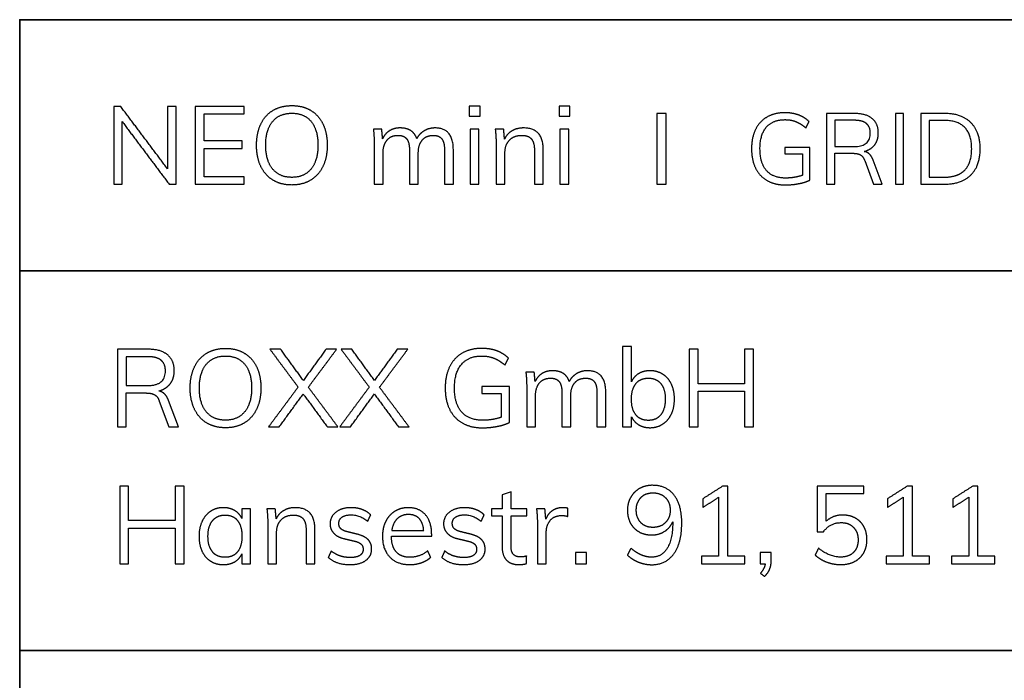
# Model space of a CAD drawing. Header units: millimetres. Extents: x 15867 to 16867, y -4769 to -3769.
# Tile 8 of 13: x 16673 to 16743, y -4722 to -4676. Entities that reach past the tile are written whole.
import ezdxf

# ---------------------------------------------------------------- set-up
doc = ezdxf.new("R2010")
doc.units = ezdxf.units.MM
doc.layers.add('ROXX NEO mini i_Grid', color=7, linetype='Continuous', true_color=0x000000)

msp = doc.modelspace()

# ---------------------------------------------------------------- linework, layer by layer
at = {"layer": 'ROXX NEO mini i_Grid'}
for p, q in [((16738.824, -4682.268), (16737.145, -4682.268)), ((16737.145, -4682.268), (16737.145, -4687.268)), ((16729.287, -4684.663), (16727.518, -4684.663)), ((16727.518, -4684.663), (16727.518, -4685.119)), ((16727.518, -4685.119), (16728.761, -4685.119)), ((16728.761, -4685.119), (16728.761, -4686.643)), ((16729.287, -4686.98), (16729.287, -4684.663)), ((16733.164, -4685.604), (16733.782, -4687.268)), ((16734.393, -4687.268), (16733.761, -4685.576)), ((16733.782, -4687.268), (16734.393, -4687.268)), ((16737.145, -4687.268), (16738.824, -4687.268)), ((16708.014, -4701.596), (16706.067, -4701.596)), ((16706.067, -4701.596), (16706.067, -4702.098)), ((16708.014, -4704.145), (16708.014, -4701.596)), ((16683.225, -4702.631), (16683.905, -4704.462)), ((16684.577, -4704.462), (16683.882, -4702.6)), ((16706.067, -4702.098), (16707.435, -4702.098)), ((16707.435, -4702.098), (16707.435, -4703.774)), ((16683.905, -4704.462), (16684.577, -4704.462)), ((16708.123, -4709.052), (16707.497, -4709.276)), ((16707.497, -4709.276), (16707.497, -4710.273)), ((16708.123, -4710.273), (16708.123, -4709.052)), ((16689.692, -4710.273), (16689.074, -4710.273)), ((16689.074, -4710.273), (16689.074, -4710.945)), ((16689.692, -4714.158), (16689.692, -4710.273)), ((16707.497, -4710.273), (16706.74, -4710.273)), ((16706.74, -4710.273), (16706.74, -4710.767)), ((16709.235, -4710.273), (16708.123, -4710.273)), ((16709.235, -4710.767), (16709.235, -4710.273)), ((16706.74, -4710.767), (16707.497, -4710.767)), ((16707.497, -4710.767), (16707.497, -4712.976)), ((16708.123, -4712.891), (16708.123, -4710.767)), ((16708.123, -4710.767), (16709.235, -4710.767)), ((16699.657, -4712.196), (16702.507, -4712.196)), ((16702.507, -4712.196), (16702.507, -4712.08)), ((16689.074, -4713.455), (16689.074, -4714.158)), ((16726.546, -4713.363), (16725.751, -4713.363)), ((16725.751, -4713.363), (16725.751, -4714.158)), ((16726.546, -4713.927), (16726.546, -4713.363)), ((16689.074, -4714.158), (16689.692, -4714.158)), ((16725.751, -4714.158), (16726.121, -4714.158))]:
    msp.add_line(p, q, dxfattribs=at)
at = {"layer": 'ROXX NEO mini i_Grid', "color": 18, "lineweight": 35, "true_color": 0x000000}
msp.add_lwpolyline([(16851.885, -4675.623), (16673.342, -4675.623), (16673.342, -4754.285), (16851.885, -4754.285)], close=True, dxfattribs=at)
for points in [[(16673.342, -4693.409), (16851.885, -4693.409)], [(16673.342, -4720.29), (16851.885, -4720.29)]]:
    msp.add_lwpolyline(points, dxfattribs=at)
at = {"layer": 'ROXX NEO mini i_Grid'}
for points in [[(16680.004, -4681.768), (16680.004, -4684.518), (16680.004, -4687.268)], [(16680.491, -4681.768), (16680.248, -4681.768), (16680.004, -4681.768)], [(16683.813, -4686.194), (16682.152, -4683.981), (16680.491, -4681.768)], [(16684.415, -4681.768), (16684.114, -4681.768), (16683.813, -4681.768)], [(16683.813, -4681.768), (16683.813, -4683.981), (16683.813, -4686.194)], [(16684.415, -4687.268), (16684.415, -4684.518), (16684.415, -4681.768)], [(16685.767, -4681.768), (16685.767, -4684.518), (16685.767, -4687.268)], [(16689.243, -4681.768), (16687.505, -4681.768), (16685.767, -4681.768)], [(16689.243, -4682.293), (16689.243, -4682.031), (16689.243, -4681.768)], [(16705.169, -4681.737), (16705.169, -4682.093), (16705.169, -4682.448)], [(16705.933, -4681.737), (16705.551, -4681.737), (16705.169, -4681.737)], [(16705.933, -4682.448), (16705.933, -4682.093), (16705.933, -4681.737)], [(16711.526, -4681.737), (16711.526, -4682.093), (16711.526, -4682.448)], [(16712.291, -4681.737), (16711.908, -4681.737), (16711.526, -4681.737)], [(16712.291, -4682.448), (16712.291, -4682.093), (16712.291, -4681.737)], [(16686.393, -4682.293), (16687.818, -4682.293), (16689.243, -4682.293)], [(16686.393, -4684.209), (16686.393, -4683.251), (16686.393, -4682.293)], [(16705.169, -4682.448), (16705.551, -4682.448), (16705.933, -4682.448)], [(16711.526, -4682.448), (16711.908, -4682.448), (16712.291, -4682.448)], [(16719.112, -4682.271), (16718.781, -4682.271), (16718.451, -4682.271)], [(16718.451, -4682.271), (16718.451, -4684.77), (16718.451, -4687.268)], [(16719.112, -4687.268), (16719.112, -4684.77), (16719.112, -4682.271)], [(16732.454, -4682.268), (16731.461, -4682.268), (16730.467, -4682.268)], [(16730.467, -4682.268), (16730.467, -4684.768), (16730.467, -4687.268)], [(16735.909, -4682.268), (16735.622, -4682.268), (16735.334, -4682.268)], [(16735.334, -4682.268), (16735.334, -4684.768), (16735.334, -4687.268)], [(16735.909, -4687.268), (16735.909, -4684.768), (16735.909, -4682.268)], [(16680.599, -4682.842), (16682.26, -4685.055), (16683.921, -4687.268)], [(16680.599, -4687.268), (16680.599, -4685.055), (16680.599, -4682.842)], [(16728.999, -4683.286), (16729.112, -4683.065), (16729.224, -4682.844)], [(16732.405, -4682.746), (16731.721, -4682.746), (16731.036, -4682.746)], [(16731.036, -4682.746), (16731.036, -4683.676), (16731.036, -4684.607)], [(16738.789, -4682.76), (16738.255, -4682.76), (16737.721, -4682.76)], [(16737.721, -4682.76), (16737.721, -4684.768), (16737.721, -4686.777)], [(16698.973, -4683.383), (16698.676, -4683.383), (16698.379, -4683.383)], [(16698.379, -4683.383), (16698.44, -4683.869), (16698.44, -4684.472)], [(16699.035, -4684.062), (16699.004, -4683.722), (16698.973, -4683.383)], [(16704.041, -4684.827), (16704.041, -4683.29), (16702.751, -4683.29)], [(16705.856, -4683.383), (16705.543, -4683.383), (16705.23, -4683.383)], [(16705.23, -4683.383), (16705.23, -4685.325), (16705.23, -4687.268)], [(16705.856, -4687.268), (16705.856, -4685.325), (16705.856, -4683.383)], [(16707.602, -4683.383), (16707.304, -4683.383), (16707.007, -4683.383)], [(16707.007, -4683.383), (16707.069, -4683.869), (16707.069, -4684.472)], [(16707.664, -4684.078), (16707.633, -4683.73), (16707.602, -4683.383)], [(16710.406, -4684.827), (16710.406, -4683.29), (16709.008, -4683.29)], [(16712.214, -4683.383), (16711.901, -4683.383), (16711.588, -4683.383)], [(16711.588, -4683.383), (16711.588, -4685.325), (16711.588, -4687.268)], [(16712.214, -4687.268), (16712.214, -4685.325), (16712.214, -4683.383)], [(16689.089, -4684.209), (16687.741, -4684.209), (16686.393, -4684.209)], [(16689.089, -4684.742), (16689.089, -4684.476), (16689.089, -4684.209)], [(16698.44, -4684.472), (16698.44, -4685.87), (16698.44, -4687.268)], [(16707.069, -4684.472), (16707.069, -4685.87), (16707.069, -4687.268)], [(16731.036, -4684.607), (16731.721, -4684.607), (16732.405, -4684.607)], [(16686.393, -4684.742), (16687.741, -4684.742), (16689.089, -4684.742)], [(16686.393, -4686.743), (16686.393, -4685.742), (16686.393, -4684.742)], [(16699.066, -4687.268), (16699.066, -4686.16), (16699.066, -4685.051)], [(16700.935, -4684.858), (16700.935, -4686.063), (16700.935, -4687.268)], [(16701.561, -4687.268), (16701.561, -4686.16), (16701.561, -4685.051)], [(16703.415, -4684.858), (16703.415, -4686.063), (16703.415, -4687.268)], [(16704.041, -4687.268), (16704.041, -4686.048), (16704.041, -4684.827)], [(16707.695, -4687.268), (16707.695, -4686.156), (16707.695, -4685.043)], [(16709.78, -4684.858), (16709.78, -4686.063), (16709.78, -4687.268)], [(16710.406, -4687.268), (16710.406, -4686.048), (16710.406, -4684.827)], [(16731.036, -4687.268), (16731.036, -4686.176), (16731.036, -4685.084)], [(16731.036, -4685.084), (16731.661, -4685.084), (16732.286, -4685.084)], [(16689.243, -4686.743), (16687.818, -4686.743), (16686.393, -4686.743)], [(16689.243, -4687.268), (16689.243, -4687.005), (16689.243, -4686.743)], [(16680.004, -4687.268), (16680.302, -4687.268), (16680.599, -4687.268)], [(16683.921, -4687.268), (16684.168, -4687.268), (16684.415, -4687.268)], [(16685.767, -4687.268), (16687.505, -4687.268), (16689.243, -4687.268)], [(16698.44, -4687.268), (16698.753, -4687.268), (16699.066, -4687.268)], [(16700.935, -4687.268), (16701.248, -4687.268), (16701.561, -4687.268)], [(16703.415, -4687.268), (16703.728, -4687.268), (16704.041, -4687.268)], [(16705.23, -4687.268), (16705.543, -4687.268), (16705.856, -4687.268)], [(16707.069, -4687.268), (16707.382, -4687.268), (16707.695, -4687.268)], [(16709.78, -4687.268), (16710.093, -4687.268), (16710.406, -4687.268)], [(16711.588, -4687.268), (16711.901, -4687.268), (16712.214, -4687.268)], [(16718.451, -4687.268), (16718.781, -4687.268), (16719.112, -4687.268)], [(16730.467, -4687.268), (16730.751, -4687.268), (16731.036, -4687.268)], [(16735.334, -4687.268), (16735.622, -4687.268), (16735.909, -4687.268)], [(16737.721, -4686.777), (16738.255, -4686.777), (16738.789, -4686.777)], [(16682.445, -4698.962), (16681.352, -4698.962), (16680.259, -4698.962)], [(16680.259, -4698.962), (16680.259, -4701.712), (16680.259, -4704.462)], [(16691.815, -4698.962), (16691.437, -4698.962), (16691.058, -4698.962)], [(16691.058, -4698.962), (16692.055, -4700.302), (16693.051, -4701.642)], [(16693.422, -4701.171), (16692.619, -4700.066), (16691.815, -4698.962)], [(16695.029, -4698.962), (16694.225, -4700.066), (16693.422, -4701.171)], [(16693.777, -4701.65), (16694.778, -4700.306), (16695.778, -4698.962)], [(16695.778, -4698.962), (16695.403, -4698.962), (16695.029, -4698.962)], [(16696.852, -4698.962), (16696.473, -4698.962), (16696.095, -4698.962)], [(16696.095, -4698.962), (16697.091, -4700.302), (16698.088, -4701.642)], [(16698.458, -4701.171), (16697.655, -4700.066), (16696.852, -4698.962)], [(16700.065, -4698.962), (16699.262, -4700.066), (16698.458, -4701.171)], [(16698.814, -4701.65), (16699.814, -4700.306), (16700.814, -4698.962)], [(16700.814, -4698.962), (16700.44, -4698.962), (16700.065, -4698.962)], [(16716.65, -4698.776), (16716.337, -4698.776), (16716.024, -4698.776)], [(16716.024, -4698.776), (16716.024, -4701.619), (16716.024, -4704.462)], [(16716.65, -4701.264), (16716.65, -4700.02), (16716.65, -4698.776)], [(16721.362, -4698.962), (16721.049, -4698.962), (16720.736, -4698.962)], [(16720.736, -4698.962), (16720.736, -4701.712), (16720.736, -4704.462)], [(16721.362, -4701.403), (16721.362, -4700.182), (16721.362, -4698.962)], [(16724.661, -4698.962), (16724.661, -4700.182), (16724.661, -4701.403)], [(16725.294, -4698.962), (16724.977, -4698.962), (16724.661, -4698.962)], [(16725.294, -4704.462), (16725.294, -4701.712), (16725.294, -4698.962)], [(16682.391, -4699.487), (16681.638, -4699.487), (16680.885, -4699.487)], [(16680.885, -4699.487), (16680.885, -4700.51), (16680.885, -4701.534)], [(16707.697, -4700.082), (16707.821, -4699.838), (16707.944, -4699.595)], [(16709.767, -4700.576), (16709.47, -4700.576), (16709.173, -4700.576)], [(16709.173, -4700.576), (16709.234, -4701.063), (16709.234, -4701.665)], [(16709.829, -4701.256), (16709.798, -4700.916), (16709.767, -4700.576)], [(16714.835, -4702.021), (16714.835, -4700.483), (16713.545, -4700.483)], [(16680.885, -4701.534), (16681.638, -4701.534), (16682.391, -4701.534)], [(16680.885, -4704.462), (16680.885, -4703.26), (16680.885, -4702.059)], [(16680.885, -4702.059), (16681.572, -4702.059), (16682.26, -4702.059)], [(16693.051, -4701.642), (16692.004, -4703.052), (16690.958, -4704.462)], [(16695.871, -4704.462), (16694.824, -4703.056), (16693.777, -4701.65)], [(16698.088, -4701.642), (16697.041, -4703.052), (16695.994, -4704.462)], [(16700.907, -4704.462), (16699.86, -4703.056), (16698.814, -4701.65)], [(16709.234, -4701.665), (16709.234, -4703.063), (16709.234, -4704.462)], [(16711.729, -4702.051), (16711.729, -4703.257), (16711.729, -4704.462)], [(16714.209, -4702.051), (16714.209, -4703.257), (16714.209, -4704.462)], [(16714.835, -4704.462), (16714.835, -4703.241), (16714.835, -4702.021)], [(16724.661, -4701.403), (16723.011, -4701.403), (16721.362, -4701.403)], [(16721.362, -4704.462), (16721.362, -4703.199), (16721.362, -4701.936)], [(16721.362, -4701.936), (16723.011, -4701.936), (16724.661, -4701.936)], [(16724.661, -4701.936), (16724.661, -4703.199), (16724.661, -4704.462)], [(16691.715, -4704.462), (16692.564, -4703.295), (16693.414, -4702.129)], [(16693.414, -4702.129), (16694.268, -4703.295), (16695.121, -4704.462)], [(16696.751, -4704.462), (16697.601, -4703.295), (16698.451, -4702.129)], [(16698.451, -4702.129), (16699.304, -4703.295), (16700.158, -4704.462)], [(16709.86, -4704.462), (16709.86, -4703.353), (16709.86, -4702.245)], [(16712.355, -4704.462), (16712.355, -4703.353), (16712.355, -4702.245)], [(16716.65, -4704.462), (16716.65, -4704.102), (16716.65, -4703.743)], [(16680.259, -4704.462), (16680.572, -4704.462), (16680.885, -4704.462)], [(16690.958, -4704.462), (16691.336, -4704.462), (16691.715, -4704.462)], [(16695.121, -4704.462), (16695.496, -4704.462), (16695.871, -4704.462)], [(16695.994, -4704.462), (16696.373, -4704.462), (16696.751, -4704.462)], [(16700.158, -4704.462), (16700.532, -4704.462), (16700.907, -4704.462)], [(16709.234, -4704.462), (16709.547, -4704.462), (16709.86, -4704.462)], [(16711.729, -4704.462), (16712.042, -4704.462), (16712.355, -4704.462)], [(16714.209, -4704.462), (16714.522, -4704.462), (16714.835, -4704.462)], [(16716.024, -4704.462), (16716.337, -4704.462), (16716.65, -4704.462)], [(16720.736, -4704.462), (16721.049, -4704.462), (16721.362, -4704.462)], [(16724.661, -4704.462), (16724.977, -4704.462), (16725.294, -4704.462)], [(16681.055, -4708.658), (16680.743, -4708.658), (16680.43, -4708.658)], [(16680.43, -4708.658), (16680.43, -4711.408), (16680.43, -4714.158)], [(16681.055, -4711.099), (16681.055, -4709.879), (16681.055, -4708.658)], [(16684.354, -4708.658), (16684.354, -4709.879), (16684.354, -4711.099)], [(16684.987, -4708.658), (16684.671, -4708.658), (16684.354, -4708.658)], [(16684.987, -4714.158), (16684.987, -4711.408), (16684.987, -4708.658)], [(16723.101, -4708.658), (16722.398, -4709.106), (16721.695, -4709.554)], [(16723.464, -4708.658), (16723.283, -4708.658), (16723.101, -4708.658)], [(16723.464, -4713.625), (16723.464, -4711.142), (16723.464, -4708.658)], [(16733.105, -4708.658), (16731.455, -4708.658), (16729.806, -4708.658)], [(16729.806, -4708.658), (16729.806, -4710.269), (16729.806, -4711.88)], [(16733.105, -4709.184), (16733.105, -4708.921), (16733.105, -4708.658)], [(16736.171, -4708.658), (16735.468, -4709.106), (16734.765, -4709.554)], [(16736.534, -4708.658), (16736.353, -4708.658), (16736.171, -4708.658)], [(16736.534, -4713.625), (16736.534, -4711.142), (16736.534, -4708.658)], [(16740.806, -4708.658), (16740.103, -4709.106), (16739.4, -4709.554)], [(16741.169, -4708.658), (16740.988, -4708.658), (16740.806, -4708.658)], [(16741.169, -4713.625), (16741.169, -4711.142), (16741.169, -4708.658)], [(16721.695, -4710.165), (16722.259, -4709.805), (16722.823, -4709.446)], [(16721.695, -4709.554), (16721.695, -4709.86), (16721.695, -4710.165)], [(16722.823, -4709.446), (16722.823, -4711.536), (16722.823, -4713.625)], [(16730.44, -4711.146), (16730.44, -4710.165), (16730.44, -4709.184)], [(16730.44, -4709.184), (16731.772, -4709.184), (16733.105, -4709.184)], [(16734.765, -4710.165), (16735.329, -4709.805), (16735.893, -4709.446)], [(16734.765, -4709.554), (16734.765, -4709.86), (16734.765, -4710.165)], [(16735.893, -4709.446), (16735.893, -4711.536), (16735.893, -4713.625)], [(16739.4, -4710.165), (16739.964, -4709.805), (16740.528, -4709.446)], [(16739.4, -4709.554), (16739.4, -4709.86), (16739.4, -4710.165)], [(16740.528, -4709.446), (16740.528, -4711.536), (16740.528, -4713.625)], [(16691.437, -4710.273), (16691.14, -4710.273), (16690.843, -4710.273)], [(16690.843, -4710.273), (16690.904, -4710.759), (16690.904, -4711.362)], [(16691.499, -4710.968), (16691.468, -4710.62), (16691.437, -4710.273)], [(16694.242, -4711.717), (16694.242, -4710.18), (16692.843, -4710.18)], [(16710.525, -4710.273), (16710.228, -4710.273), (16709.93, -4710.273)], [(16709.93, -4710.273), (16709.992, -4710.759), (16709.992, -4711.362)], [(16710.587, -4710.991), (16710.556, -4710.632), (16710.525, -4710.273)], [(16712.155, -4710.226), (16711.993, -4710.18), (16711.8, -4710.18)], [(16712.14, -4710.798), (16712.147, -4710.512), (16712.155, -4710.226)], [(16684.354, -4711.099), (16682.705, -4711.099), (16681.055, -4711.099)], [(16697.98, -4711.146), (16698.085, -4710.918), (16698.189, -4710.69)], [(16706.014, -4711.146), (16706.118, -4710.918), (16706.223, -4710.69)], [(16731.606, -4710.705), (16730.895, -4710.705), (16730.44, -4711.146)], [(16681.055, -4714.158), (16681.055, -4712.895), (16681.055, -4711.632)], [(16681.055, -4711.632), (16682.705, -4711.632), (16684.354, -4711.632)], [(16684.354, -4711.632), (16684.354, -4712.895), (16684.354, -4714.158)], [(16690.904, -4711.362), (16690.904, -4712.76), (16690.904, -4714.158)], [(16693.616, -4711.748), (16693.616, -4712.953), (16693.616, -4714.158)], [(16694.242, -4714.158), (16694.242, -4712.938), (16694.242, -4711.717)], [(16699.68, -4711.787), (16700.811, -4711.787), (16701.943, -4711.787)], [(16709.992, -4711.362), (16709.992, -4712.76), (16709.992, -4714.158)], [(16719.571, -4711.177), (16719.571, -4711.227), (16719.571, -4711.277)], [(16691.53, -4714.158), (16691.53, -4713.046), (16691.53, -4711.934)], [(16696.335, -4712.382), (16696.663, -4712.459), (16696.992, -4712.536)], [(16697.192, -4712.049), (16696.864, -4711.968), (16696.536, -4711.887)], [(16704.369, -4712.382), (16704.697, -4712.459), (16705.025, -4712.536)], [(16705.226, -4712.049), (16704.898, -4711.968), (16704.57, -4711.887)], [(16710.618, -4714.158), (16710.618, -4713.05), (16710.618, -4711.941)], [(16729.806, -4711.88), (16730.026, -4711.88), (16730.246, -4711.88)], [(16716.612, -4713.054), (16716.489, -4713.297), (16716.365, -4713.54)], [(16729.891, -4713.046), (16729.771, -4713.289), (16729.652, -4713.533)], [(16695.393, -4713.247), (16695.288, -4713.479), (16695.184, -4713.71)], [(16695.184, -4713.71), (16695.756, -4714.212), (16696.737, -4714.212)], [(16702.437, -4713.695), (16702.333, -4713.467), (16702.229, -4713.239)], [(16703.426, -4713.247), (16703.322, -4713.479), (16703.218, -4713.71)], [(16703.218, -4713.71), (16703.789, -4714.212), (16704.77, -4714.212)], [(16709.22, -4714.135), (16709.22, -4713.869), (16709.22, -4713.602)], [(16712.68, -4713.363), (16712.68, -4713.76), (16712.68, -4714.158)], [(16713.476, -4713.363), (16713.078, -4713.363), (16712.68, -4713.363)], [(16713.476, -4714.158), (16713.476, -4713.76), (16713.476, -4713.363)], [(16722.823, -4713.625), (16722.217, -4713.625), (16721.61, -4713.625)], [(16721.61, -4713.625), (16721.61, -4713.892), (16721.61, -4714.158)], [(16724.677, -4713.625), (16724.071, -4713.625), (16723.464, -4713.625)], [(16724.677, -4714.158), (16724.677, -4713.892), (16724.677, -4713.625)], [(16735.893, -4713.625), (16735.287, -4713.625), (16734.68, -4713.625)], [(16734.68, -4713.625), (16734.68, -4713.892), (16734.68, -4714.158)], [(16737.747, -4713.625), (16737.141, -4713.625), (16736.534, -4713.625)], [(16737.747, -4714.158), (16737.747, -4713.892), (16737.747, -4713.625)], [(16740.528, -4713.625), (16739.922, -4713.625), (16739.315, -4713.625)], [(16739.315, -4713.625), (16739.315, -4713.892), (16739.315, -4714.158)], [(16742.382, -4713.625), (16741.776, -4713.625), (16741.169, -4713.625)], [(16742.382, -4714.158), (16742.382, -4713.892), (16742.382, -4713.625)], [(16680.43, -4714.158), (16680.743, -4714.158), (16681.055, -4714.158)], [(16684.354, -4714.158), (16684.671, -4714.158), (16684.987, -4714.158)], [(16690.904, -4714.158), (16691.217, -4714.158), (16691.53, -4714.158)], [(16693.616, -4714.158), (16693.929, -4714.158), (16694.242, -4714.158)], [(16709.992, -4714.158), (16710.305, -4714.158), (16710.618, -4714.158)], [(16712.68, -4714.158), (16713.078, -4714.158), (16713.476, -4714.158)], [(16721.61, -4714.158), (16723.144, -4714.158), (16724.677, -4714.158)], [(16726.121, -4714.158), (16726.083, -4714.475), (16725.782, -4714.823)], [(16734.68, -4714.158), (16736.214, -4714.158), (16737.747, -4714.158)], [(16739.315, -4714.158), (16740.849, -4714.158), (16742.382, -4714.158)], [(16725.782, -4714.823), (16725.928, -4714.935), (16726.075, -4715.047)]]:
    msp.add_open_spline(points, degree=2, dxfattribs=at)
for points, knots in [([(16692.611, -4687.33), (16693.376, -4687.33), (16693.94, -4686.986), (16694.504, -4686.642), (16694.809, -4686.009), (16695.114, -4685.376), (16695.114, -4684.51), (16695.114, -4683.653), (16694.813, -4683.019), (16694.511, -4682.386), (16693.947, -4682.046), (16693.384, -4681.706), (16692.611, -4681.706), (16691.839, -4681.706), (16691.275, -4682.046), (16690.711, -4682.386), (16690.41, -4683.019), (16690.108, -4683.653), (16690.108, -4684.518), (16690.108, -4685.376), (16690.413, -4686.013), (16690.718, -4686.65), (16691.282, -4686.99), (16691.846, -4687.33), (16692.611, -4687.33)], [-12, -12, -12, -11, -11, -10, -10, -9, -9, -8, -8, -7, -7, -6, -6, -5, -5, -4, -4, -3, -3, -2, -2, -1, -1, 0, 0, 0]), ([(16692.611, -4686.789), (16693.484, -4686.789), (16693.971, -4686.194), (16694.457, -4685.6), (16694.457, -4684.51), (16694.457, -4683.421), (16693.974, -4682.834), (16693.492, -4682.247), (16692.611, -4682.247), (16691.73, -4682.247), (16691.244, -4682.838), (16690.757, -4683.429), (16690.757, -4684.51), (16690.757, -4685.6), (16691.244, -4686.194), (16691.73, -4686.789), (16692.611, -4686.789)], [0, 0, 0, 1, 1, 2, 2, 3, 3, 4, 4, 5, 5, 6, 6, 7, 7, 8, 8, 8]), ([(16729.224, -4682.844), (16728.908, -4682.528), (16728.469, -4682.37), (16728.03, -4682.212), (16727.504, -4682.212), (16726.78, -4682.212), (16726.25, -4682.517), (16725.72, -4682.823), (16725.435, -4683.395), (16725.151, -4683.968), (16725.151, -4684.761), (16725.151, -4685.562), (16725.435, -4686.137), (16725.72, -4686.713), (16726.261, -4687.019), (16726.801, -4687.324), (16727.546, -4687.324), (16728.037, -4687.324), (16728.515, -4687.229), (16728.992, -4687.135), (16729.287, -4686.98)], [-15, -15, -15, -14, -14, -13, -13, -12, -12, -11, -11, -10, -10, -9, -9, -8, -8, -7, -7, -6, -6, -5, -5, -5]), ([(16733.129, -4684.958), (16733.613, -4684.817), (16733.869, -4684.484), (16734.126, -4684.15), (16734.126, -4683.659), (16734.126, -4682.984), (16733.694, -4682.626), (16733.262, -4682.268), (16732.454, -4682.268)], [-13, -13, -13, -12, -12, -11, -11, -10, -10, -9, -9, -9]), ([(16738.824, -4687.268), (16740.025, -4687.268), (16740.681, -4686.615), (16741.338, -4685.962), (16741.338, -4684.761), (16741.338, -4683.567), (16740.681, -4682.918), (16740.025, -4682.268), (16738.824, -4682.268)], [-5, -5, -5, -4, -4, -3, -3, -2, -2, -1, -1, -1]), ([(16728.761, -4686.643), (16728.185, -4686.84), (16727.56, -4686.84), (16726.675, -4686.84), (16726.211, -4686.31), (16725.748, -4685.779), (16725.748, -4684.761), (16725.748, -4683.764), (16726.201, -4683.234), (16726.654, -4682.703), (16727.504, -4682.703), (16727.939, -4682.703), (16728.287, -4682.84), (16728.634, -4682.977), (16728.999, -4683.286)], [-23, -23, -23, -22, -22, -21, -21, -20, -20, -19, -19, -18, -18, -17, -17, -16, -16, -16]), ([(16732.405, -4684.607), (16733.557, -4684.607), (16733.557, -4683.666), (16733.557, -4683.202), (16733.276, -4682.974), (16732.995, -4682.746), (16732.405, -4682.746)], [0, 0, 0, 1, 1, 2, 2, 3, 3, 3]), ([(16738.789, -4686.777), (16739.758, -4686.777), (16740.246, -4686.271), (16740.734, -4685.765), (16740.734, -4684.761), (16740.734, -4682.76), (16738.789, -4682.76)], [0, 0, 0, 1, 1, 2, 2, 3, 3, 3]), ([(16701.453, -4684.047), (16701.314, -4683.661), (16701.02, -4683.475), (16700.727, -4683.29), (16700.263, -4683.29), (16699.839, -4683.29), (16699.518, -4683.491), (16699.197, -4683.692), (16699.035, -4684.062)], [-31, -31, -31, -30, -30, -29, -29, -28, -28, -27, -27, -27]), ([(16699.066, -4685.051), (16699.066, -4684.479), (16699.348, -4684.147), (16699.63, -4683.815), (16700.124, -4683.815), (16700.549, -4683.815), (16700.742, -4684.066), (16700.935, -4684.317), (16700.935, -4684.858)], [-21, -21, -21, -20, -20, -19, -19, -18, -18, -17, -17, -17]), ([(16702.751, -4683.29), (16702.318, -4683.29), (16701.974, -4683.495), (16701.631, -4683.699), (16701.453, -4684.047)], [-33, -33, -33, -32, -32, -31, -31, -31]), ([(16701.561, -4685.051), (16701.561, -4684.479), (16701.839, -4684.147), (16702.117, -4683.815), (16702.612, -4683.815), (16703.037, -4683.815), (16703.226, -4684.062), (16703.415, -4684.31), (16703.415, -4684.858)], [-14, -14, -14, -13, -13, -12, -12, -11, -11, -10, -10, -10]), ([(16709.008, -4683.29), (16708.552, -4683.29), (16708.197, -4683.495), (16707.841, -4683.699), (16707.664, -4684.078)], [-18, -18, -18, -17, -17, -16, -16, -16]), ([(16707.695, -4685.043), (16707.695, -4684.479), (16708.019, -4684.147), (16708.343, -4683.815), (16708.884, -4683.815), (16709.348, -4683.815), (16709.564, -4684.066), (16709.78, -4684.317), (16709.78, -4684.858)], [-10, -10, -10, -9, -9, -8, -8, -7, -7, -6, -6, -6]), ([(16732.286, -4685.084), (16732.651, -4685.084), (16732.851, -4685.189), (16733.051, -4685.295), (16733.164, -4685.604)], [-4, -4, -4, -3, -3, -2, -2, -2]), ([(16733.761, -4685.576), (16733.655, -4685.295), (16733.501, -4685.144), (16733.346, -4684.993), (16733.129, -4684.958)], [-15, -15, -15, -14, -14, -13, -13, -13]), ([(16683.187, -4701.92), (16683.72, -4701.766), (16684.002, -4701.399), (16684.284, -4701.032), (16684.284, -4700.491), (16684.284, -4699.749), (16683.808, -4699.356), (16683.333, -4698.962), (16682.445, -4698.962)], [-13, -13, -13, -12, -12, -11, -11, -10, -10, -9, -9, -9]), ([(16687.914, -4704.523), (16688.679, -4704.523), (16689.243, -4704.18), (16689.807, -4703.836), (16690.112, -4703.202), (16690.417, -4702.569), (16690.417, -4701.704), (16690.417, -4700.846), (16690.116, -4700.213), (16689.814, -4699.58), (16689.251, -4699.24), (16688.687, -4698.9), (16687.914, -4698.9), (16687.142, -4698.9), (16686.578, -4699.24), (16686.014, -4699.58), (16685.713, -4700.213), (16685.411, -4700.846), (16685.411, -4701.712), (16685.411, -4702.569), (16685.716, -4703.206), (16686.022, -4703.844), (16686.586, -4704.183), (16687.149, -4704.523), (16687.914, -4704.523)], [-12, -12, -12, -11, -11, -10, -10, -9, -9, -8, -8, -7, -7, -6, -6, -5, -5, -4, -4, -3, -3, -2, -2, -1, -1, 0, 0, 0]), ([(16707.944, -4699.595), (16707.597, -4699.247), (16707.114, -4699.074), (16706.631, -4698.9), (16706.052, -4698.9), (16705.256, -4698.9), (16704.673, -4699.236), (16704.09, -4699.572), (16703.777, -4700.201), (16703.464, -4700.831), (16703.464, -4701.704), (16703.464, -4702.584), (16703.777, -4703.218), (16704.09, -4703.851), (16704.685, -4704.187), (16705.279, -4704.523), (16706.098, -4704.523), (16706.639, -4704.523), (16707.164, -4704.419), (16707.689, -4704.315), (16708.014, -4704.145)], [-15, -15, -15, -14, -14, -13, -13, -12, -12, -11, -11, -10, -10, -9, -9, -8, -8, -7, -7, -6, -6, -5, -5, -5]), ([(16682.391, -4701.534), (16683.658, -4701.534), (16683.658, -4700.499), (16683.658, -4699.989), (16683.349, -4699.738), (16683.04, -4699.487), (16682.391, -4699.487)], [0, 0, 0, 1, 1, 2, 2, 3, 3, 3]), ([(16687.914, -4703.983), (16688.787, -4703.983), (16689.274, -4703.388), (16689.76, -4702.793), (16689.76, -4701.704), (16689.76, -4700.615), (16689.278, -4700.028), (16688.795, -4699.44), (16687.914, -4699.44), (16687.034, -4699.44), (16686.547, -4700.031), (16686.06, -4700.622), (16686.06, -4701.704), (16686.06, -4702.793), (16686.547, -4703.388), (16687.034, -4703.983), (16687.914, -4703.983)], [0, 0, 0, 1, 1, 2, 2, 3, 3, 4, 4, 5, 5, 6, 6, 7, 7, 8, 8, 8]), ([(16707.435, -4703.774), (16706.801, -4703.99), (16706.114, -4703.99), (16705.14, -4703.99), (16704.63, -4703.407), (16704.121, -4702.824), (16704.121, -4701.704), (16704.121, -4700.607), (16704.619, -4700.024), (16705.117, -4699.44), (16706.052, -4699.44), (16706.531, -4699.44), (16706.913, -4699.591), (16707.295, -4699.742), (16707.697, -4700.082)], [-23, -23, -23, -22, -22, -21, -21, -20, -20, -19, -19, -18, -18, -17, -17, -16, -16, -16]), ([(16712.247, -4701.24), (16712.108, -4700.854), (16711.814, -4700.669), (16711.521, -4700.483), (16711.057, -4700.483), (16710.633, -4700.483), (16710.312, -4700.684), (16709.991, -4700.885), (16709.829, -4701.256)], [-31, -31, -31, -30, -30, -29, -29, -28, -28, -27, -27, -27]), ([(16713.545, -4700.483), (16713.112, -4700.483), (16712.768, -4700.688), (16712.425, -4700.893), (16712.247, -4701.24)], [-33, -33, -33, -32, -32, -31, -31, -31]), ([(16717.963, -4700.483), (16717.508, -4700.483), (16717.164, -4700.684), (16716.82, -4700.885), (16716.65, -4701.264)], [-17, -17, -17, -16, -16, -15, -15, -15]), ([(16716.65, -4703.743), (16716.828, -4704.114), (16717.168, -4704.315), (16717.508, -4704.516), (16717.963, -4704.516), (16718.473, -4704.516), (16718.867, -4704.261), (16719.261, -4704.006), (16719.477, -4703.546), (16719.694, -4703.087), (16719.694, -4702.484), (16719.694, -4701.882), (16719.477, -4701.43), (16719.261, -4700.978), (16718.867, -4700.731), (16718.473, -4700.483), (16717.963, -4700.483)], [-10, -10, -10, -9, -9, -8, -8, -7, -7, -6, -6, -5, -5, -4, -4, -3, -3, -2, -2, -2]), ([(16709.86, -4702.245), (16709.86, -4701.673), (16710.142, -4701.341), (16710.424, -4701.009), (16710.918, -4701.009), (16711.343, -4701.009), (16711.536, -4701.26), (16711.729, -4701.511), (16711.729, -4702.051)], [-21, -21, -21, -20, -20, -19, -19, -18, -18, -17, -17, -17]), ([(16712.355, -4702.245), (16712.355, -4701.673), (16712.633, -4701.341), (16712.911, -4701.009), (16713.406, -4701.009), (16713.831, -4701.009), (16714.02, -4701.256), (16714.209, -4701.503), (16714.209, -4702.051)], [-14, -14, -14, -13, -13, -12, -12, -11, -11, -10, -10, -10]), ([(16717.847, -4703.998), (16718.411, -4703.998), (16718.728, -4703.6), (16719.045, -4703.202), (16719.045, -4702.484), (16719.045, -4701.781), (16718.732, -4701.395), (16718.419, -4701.009), (16717.847, -4701.009), (16717.268, -4701.009), (16716.959, -4701.395), (16716.65, -4701.781), (16716.65, -4702.499), (16716.65, -4703.218), (16716.959, -4703.608), (16717.268, -4703.998), (16717.847, -4703.998)], [0, 0, 0, 1, 1, 2, 2, 3, 3, 4, 4, 5, 5, 6, 6, 7, 7, 8, 8, 8]), ([(16682.26, -4702.059), (16682.661, -4702.059), (16682.882, -4702.175), (16683.102, -4702.291), (16683.225, -4702.631)], [-4, -4, -4, -3, -3, -2, -2, -2]), ([(16683.882, -4702.6), (16683.766, -4702.291), (16683.596, -4702.125), (16683.426, -4701.959), (16683.187, -4701.92)], [-15, -15, -15, -14, -14, -13, -13, -13]), ([(16718.134, -4708.597), (16717.624, -4708.597), (16717.223, -4708.824), (16716.821, -4709.052), (16716.593, -4709.454), (16716.365, -4709.856), (16716.365, -4710.365), (16716.365, -4710.875), (16716.581, -4711.273), (16716.798, -4711.671), (16717.184, -4711.891), (16717.57, -4712.111), (16718.072, -4712.111), (16718.59, -4712.111), (16718.992, -4711.86), (16719.393, -4711.609), (16719.571, -4711.177)], [-28, -28, -28, -27, -27, -26, -26, -25, -25, -24, -24, -23, -23, -22, -22, -21, -21, -20, -20, -20]), ([(16716.365, -4713.54), (16716.713, -4713.865), (16717.165, -4714.042), (16717.617, -4714.22), (16718.088, -4714.22), (16719.092, -4714.22), (16719.652, -4713.444), (16720.212, -4712.667), (16720.212, -4711.269), (16720.212, -4709.987), (16719.671, -4709.292), (16719.131, -4708.597), (16718.134, -4708.597)], [-14, -14, -14, -13, -13, -12, -12, -11, -11, -10, -10, -9, -9, -8, -8, -8]), ([(16718.173, -4711.578), (16718.713, -4711.578), (16719.053, -4711.238), (16719.393, -4710.898), (16719.393, -4710.358), (16719.393, -4709.809), (16719.053, -4709.469), (16718.713, -4709.13), (16718.165, -4709.13), (16717.64, -4709.13), (16717.315, -4709.466), (16716.991, -4709.802), (16716.991, -4710.358), (16716.991, -4710.906), (16717.315, -4711.242), (16717.64, -4711.578), (16718.173, -4711.578)], [0, 0, 0, 1, 1, 2, 2, 3, 3, 4, 4, 5, 5, 6, 6, 7, 7, 8, 8, 8]), ([(16689.074, -4710.945), (16688.896, -4710.582), (16688.556, -4710.381), (16688.216, -4710.18), (16687.761, -4710.18), (16687.251, -4710.18), (16686.861, -4710.435), (16686.47, -4710.69), (16686.254, -4711.15), (16686.038, -4711.609), (16686.038, -4712.212), (16686.038, -4712.814), (16686.25, -4713.266), (16686.463, -4713.718), (16686.853, -4713.965), (16687.243, -4714.212), (16687.761, -4714.212), (16688.216, -4714.212), (16688.56, -4714.015), (16688.904, -4713.818), (16689.074, -4713.455)], [-15, -15, -15, -14, -14, -13, -13, -12, -12, -11, -11, -10, -10, -9, -9, -8, -8, -7, -7, -6, -6, -5, -5, -5]), ([(16692.843, -4710.18), (16692.388, -4710.18), (16692.032, -4710.385), (16691.677, -4710.589), (16691.499, -4710.968)], [-18, -18, -18, -17, -17, -16, -16, -16]), ([(16698.189, -4710.69), (16697.942, -4710.443), (16697.579, -4710.311), (16697.216, -4710.18), (16696.806, -4710.18), (16696.134, -4710.18), (16695.725, -4710.501), (16695.315, -4710.821), (16695.315, -4711.331), (16695.315, -4711.717), (16695.582, -4711.995), (16695.848, -4712.273), (16696.335, -4712.382)], [-25, -25, -25, -24, -24, -23, -23, -22, -22, -21, -21, -20, -20, -19, -19, -19]), ([(16702.507, -4712.08), (16702.507, -4711.192), (16702.067, -4710.686), (16701.626, -4710.18), (16700.854, -4710.18), (16700.321, -4710.18), (16699.904, -4710.435), (16699.487, -4710.69), (16699.255, -4711.15), (16699.023, -4711.609), (16699.023, -4712.204), (16699.023, -4713.139), (16699.541, -4713.676), (16700.058, -4714.212), (16700.97, -4714.212), (16701.387, -4714.212), (16701.785, -4714.073), (16702.183, -4713.934), (16702.437, -4713.695)], [-24, -24, -24, -23, -23, -22, -22, -21, -21, -20, -20, -19, -19, -18, -18, -17, -17, -16, -16, -15, -15, -15]), ([(16706.223, -4710.69), (16705.975, -4710.443), (16705.612, -4710.311), (16705.249, -4710.18), (16704.84, -4710.18), (16704.168, -4710.18), (16703.758, -4710.501), (16703.349, -4710.821), (16703.349, -4711.331), (16703.349, -4711.717), (16703.616, -4711.995), (16703.882, -4712.273), (16704.369, -4712.382)], [-25, -25, -25, -24, -24, -23, -23, -22, -22, -21, -21, -20, -20, -19, -19, -19]), ([(16711.8, -4710.18), (16711.383, -4710.18), (16711.058, -4710.389), (16710.734, -4710.597), (16710.587, -4710.991)], [-15, -15, -15, -14, -14, -13, -13, -13]), ([(16687.884, -4713.695), (16688.456, -4713.695), (16688.765, -4713.305), (16689.074, -4712.915), (16689.074, -4712.196), (16689.074, -4711.478), (16688.765, -4711.092), (16688.456, -4710.705), (16687.884, -4710.705), (16687.312, -4710.705), (16686.992, -4711.103), (16686.671, -4711.501), (16686.671, -4712.212), (16686.671, -4712.922), (16686.988, -4713.309), (16687.305, -4713.695), (16687.884, -4713.695)], [0, 0, 0, 1, 1, 2, 2, 3, 3, 4, 4, 5, 5, 6, 6, 7, 7, 8, 8, 8]), ([(16691.53, -4711.934), (16691.53, -4711.37), (16691.855, -4711.038), (16692.179, -4710.705), (16692.72, -4710.705), (16693.183, -4710.705), (16693.4, -4710.956), (16693.616, -4711.207), (16693.616, -4711.748)], [-10, -10, -10, -9, -9, -8, -8, -7, -7, -6, -6, -6]), ([(16696.536, -4711.887), (16696.219, -4711.81), (16696.076, -4711.671), (16695.933, -4711.532), (16695.933, -4711.292), (16695.933, -4711.007), (16696.161, -4710.848), (16696.389, -4710.69), (16696.806, -4710.69), (16697.432, -4710.69), (16697.98, -4711.146)], [-31, -31, -31, -30, -30, -29, -29, -28, -28, -27, -27, -26, -26, -26]), ([(16700.862, -4710.667), (16700.375, -4710.667), (16700.07, -4710.96), (16699.765, -4711.254), (16699.68, -4711.787)], [2, 2, 2, 3, 3, 4, 4, 4]), ([(16701.943, -4711.787), (16701.897, -4711.238), (16701.623, -4710.953), (16701.348, -4710.667), (16700.862, -4710.667)], [5, 5, 5, 6, 6, 7, 7, 7]), ([(16704.57, -4711.887), (16704.253, -4711.81), (16704.11, -4711.671), (16703.967, -4711.532), (16703.967, -4711.292), (16703.967, -4711.007), (16704.195, -4710.848), (16704.423, -4710.69), (16704.84, -4710.69), (16705.466, -4710.69), (16706.014, -4711.146)], [-31, -31, -31, -30, -30, -29, -29, -28, -28, -27, -27, -26, -26, -26]), ([(16710.618, -4711.941), (16710.618, -4711.439), (16710.892, -4711.088), (16711.166, -4710.736), (16711.73, -4710.736), (16711.962, -4710.736), (16712.14, -4710.798)], [-7, -7, -7, -6, -6, -5, -5, -4, -4, -4]), ([(16729.652, -4713.533), (16729.984, -4713.849), (16730.47, -4714.031), (16730.957, -4714.212), (16731.459, -4714.212), (16732.023, -4714.212), (16732.444, -4713.992), (16732.865, -4713.772), (16733.093, -4713.37), (16733.321, -4712.969), (16733.321, -4712.451), (16733.321, -4711.934), (16733.112, -4711.54), (16732.904, -4711.146), (16732.514, -4710.926), (16732.124, -4710.705), (16731.606, -4710.705)], [-9, -9, -9, -8, -8, -7, -7, -6, -6, -5, -5, -4, -4, -3, -3, -2, -2, -1, -1, -1]), ([(16719.571, -4711.277), (16719.571, -4712.42), (16719.181, -4713.054), (16718.791, -4713.687), (16718.08, -4713.687), (16717.717, -4713.687), (16717.362, -4713.536), (16717.006, -4713.386), (16716.612, -4713.054)], [-19, -19, -19, -18, -18, -17, -17, -16, -16, -15, -15, -15]), ([(16730.246, -4711.88), (16730.718, -4711.238), (16731.506, -4711.238), (16732.046, -4711.238), (16732.371, -4711.574), (16732.695, -4711.91), (16732.695, -4712.459), (16732.695, -4713.023), (16732.367, -4713.351), (16732.039, -4713.679), (16731.459, -4713.679), (16730.656, -4713.679), (16729.891, -4713.046)], [-16, -16, -16, -15, -15, -14, -14, -13, -13, -12, -12, -11, -11, -10, -10, -10]), ([(16696.992, -4712.536), (16697.347, -4712.613), (16697.501, -4712.752), (16697.656, -4712.891), (16697.656, -4713.123), (16697.656, -4713.409), (16697.428, -4713.56), (16697.2, -4713.71), (16696.76, -4713.71), (16696.358, -4713.71), (16696.034, -4713.602), (16695.709, -4713.494), (16695.393, -4713.247)], [-18, -18, -18, -17, -17, -16, -16, -15, -15, -14, -14, -13, -13, -12, -12, -12]), ([(16696.737, -4714.212), (16697.44, -4714.212), (16697.849, -4713.911), (16698.258, -4713.61), (16698.258, -4713.108), (16698.258, -4712.691), (16697.996, -4712.432), (16697.733, -4712.173), (16697.192, -4712.049)], [-36, -36, -36, -35, -35, -34, -34, -33, -33, -32, -32, -32]), ([(16702.229, -4713.239), (16701.657, -4713.695), (16700.978, -4713.695), (16700.336, -4713.695), (16700, -4713.316), (16699.664, -4712.938), (16699.657, -4712.196)], [-14, -14, -14, -13, -13, -12, -12, -11, -11, -11]), ([(16705.025, -4712.536), (16705.381, -4712.613), (16705.535, -4712.752), (16705.69, -4712.891), (16705.69, -4713.123), (16705.69, -4713.409), (16705.462, -4713.56), (16705.234, -4713.71), (16704.794, -4713.71), (16704.392, -4713.71), (16704.067, -4713.602), (16703.743, -4713.494), (16703.426, -4713.247)], [-18, -18, -18, -17, -17, -16, -16, -15, -15, -14, -14, -13, -13, -12, -12, -12]), ([(16704.77, -4714.212), (16705.473, -4714.212), (16705.883, -4713.911), (16706.292, -4713.61), (16706.292, -4713.108), (16706.292, -4712.691), (16706.029, -4712.432), (16705.767, -4712.173), (16705.226, -4712.049)], [-36, -36, -36, -35, -35, -34, -34, -33, -33, -32, -32, -32]), ([(16707.497, -4712.976), (16707.497, -4713.587), (16707.81, -4713.9), (16708.123, -4714.212), (16708.679, -4714.212), (16708.98, -4714.212), (16709.22, -4714.135)], [-21, -21, -21, -20, -20, -19, -19, -18, -18, -18]), ([(16709.22, -4713.602), (16709.019, -4713.672), (16708.803, -4713.672), (16708.478, -4713.672), (16708.301, -4713.498), (16708.123, -4713.324), (16708.123, -4712.891)], [-17, -17, -17, -16, -16, -15, -15, -14, -14, -14]), ([(16726.075, -4715.047), (16726.33, -4714.792), (16726.438, -4714.521), (16726.546, -4714.251), (16726.546, -4713.927)], [-6, -6, -6, -5, -5, -4, -4, -4])]:
    msp.add_open_spline(points, degree=2, knots=knots, dxfattribs=at)

doc.saveas('drawing.dxf')
